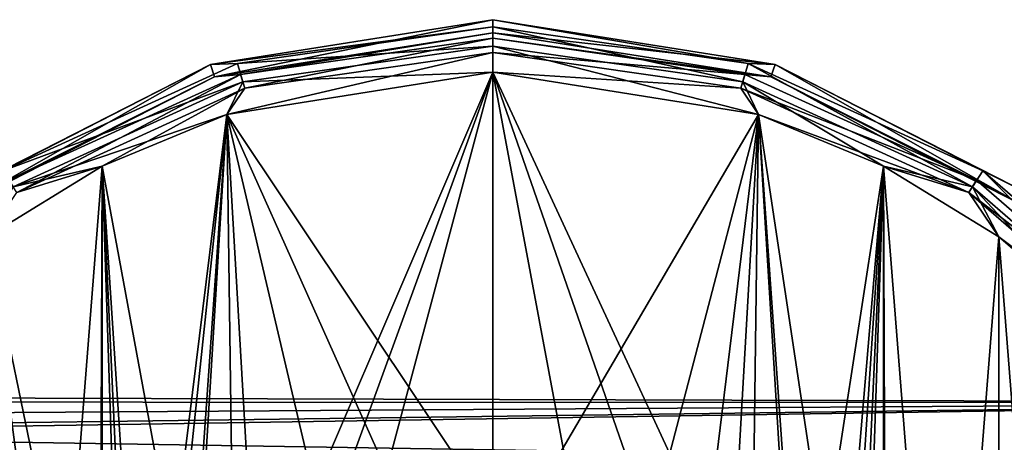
# Model space of a CAD drawing. Header units: millimetres. Extents: x -125 to 171, y -35 to 1363.
# Tile 134 of 256: x 57 to 94, y 19 to 35. Entities that reach past the tile are written whole.
import ezdxf

# ---------------------------------------------------------------- set-up
doc = ezdxf.new("R2010")
doc.units = ezdxf.units.MM
doc.header["$LTSCALE"] = 65.185185
for name, color, linetype in [('3', 7, 'CONTINUOUS'), ('627', 7, 'CONTINUOUS'), ('628', 7, 'CONTINUOUS'), ('629', 7, 'CONTINUOUS'), ('630', 7, 'CONTINUOUS'), ('631', 7, 'CONTINUOUS'), ('632', 7, 'CONTINUOUS'), ('638', 7, 'CONTINUOUS'), ('639', 7, 'CONTINUOUS'), ('640', 7, 'CONTINUOUS'), ('641', 7, 'CONTINUOUS'), ('642', 7, 'CONTINUOUS')]:
    doc.layers.add(name, color=color, linetype=linetype)

msp = doc.modelspace()

# ---------------------------------------------------------------- linework, layer by layer
at = {"layer": '3', "color": 7, "linetype": 'CONTINUOUS', "true_color": 0xe0f2ff}
for points in [[(8.345, 20.221, 3.371), (115, 20.189, -3.56), (9, 20.5, 0), (8.345, 20.221, 3.371)], [(9, 20.5, 0), (115, 20.189, -3.56), (8.345, 20.221, -3.371), (9, 20.5, 0)], [(115, 17.753, 10.25), (115, 20.189, 3.56), (0, 18.419, 9), (115, 17.753, 10.25)], [(0, 18.419, 9), (115, 20.189, 3.56), (3.343, 18.72, 8.356), (0, 18.419, 9)], [(3.343, 18.72, 8.356), (115, 20.189, 3.56), (6.357, 19.485, 6.371), (3.343, 18.72, 8.356)], [(6.357, 19.485, 6.371), (115, 20.189, 3.56), (8.345, 20.221, 3.371), (6.357, 19.485, 6.371)], [(8.345, 20.221, -3.371), (115, 20.189, -3.56), (6.357, 19.485, -6.371), (8.345, 20.221, -3.371)], [(115, 20.189, -3.56), (115, 17.753, -10.25), (6.357, 19.485, -6.371), (115, 20.189, -3.56)], [(115, 20.189, 3.56), (115, 20.189, -3.56), (8.345, 20.221, 3.371), (115, 20.189, 3.56)], [(6.357, 19.485, -6.371), (115, 17.753, -10.25), (3.343, 18.72, -8.356), (6.357, 19.485, -6.371)], [(115, 17.753, -10.25), (0, 18.419, -9), (3.343, 18.72, -8.356), (115, 17.753, -10.25)]]:
    msp.add_3dface(points, dxfattribs=at)
at = {"layer": '627', "linetype": 'CONTINUOUS'}
for points in [[(75, 34.482, -50.5), (75, 34.75, -51.5), (64.262, 33.049, -51.5), (75, 34.482, -50.5)], [(65.285, 33.085, -50.5), (75, 34.482, -50.5), (64.262, 33.049, -51.5), (65.285, 33.085, -50.5)], [(75, 33.749, -49.767), (75, 34.482, -50.5), (65.285, 33.085, -50.5), (75, 33.749, -49.767)], [(65.492, 32.382, -49.767), (75, 33.749, -49.767), (65.285, 33.085, -50.5), (65.492, 32.382, -49.767)], [(65.492, 32.382, -49.767), (75, 32.75, -49.5), (75, 33.749, -49.767), (65.492, 32.382, -49.767)], [(54.574, 28.113, -51.5), (56.358, 29.008, -50.5), (64.262, 33.049, -51.5), (54.574, 28.113, -51.5)], [(56.358, 29.008, -50.5), (65.492, 32.382, -49.767), (65.285, 33.085, -50.5), (56.358, 29.008, -50.5)], [(56.358, 29.008, -50.5), (65.285, 33.085, -50.5), (64.262, 33.049, -51.5), (56.358, 29.008, -50.5)], [(64.885, 31.149, -49.5), (75, 32.75, -49.5), (65.492, 32.382, -49.767), (64.885, 31.149, -49.5)], [(56.754, 28.392, -49.767), (65.492, 32.382, -49.767), (56.358, 29.008, -50.5), (56.754, 28.392, -49.767)], [(56.754, 28.392, -49.767), (64.885, 31.149, -49.5), (65.492, 32.382, -49.767), (56.754, 28.392, -49.767)], [(60.136, 29.183, -49.5), (64.885, 31.149, -49.5), (56.754, 28.392, -49.767), (60.136, 29.183, -49.5)], [(55.753, 26.498, -49.5), (60.136, 29.183, -49.5), (56.754, 28.392, -49.767), (55.753, 26.498, -49.5)]]:
    msp.add_3dface(points, dxfattribs=at)
at = {"layer": '628', "linetype": 'CONTINUOUS'}
for points in [[(64.262, 33.049, -51.5), (75, 34.75, -51.5), (64.262, 33.049, -74.5), (64.262, 33.049, -51.5)], [(64.262, 33.049, -74.5), (75, 34.75, -51.5), (75, 34.75, -74.5), (64.262, 33.049, -74.5)], [(54.574, 28.113, -51.5), (64.262, 33.049, -51.5), (54.575, 28.113, -74.5), (54.574, 28.113, -51.5)], [(54.575, 28.113, -74.5), (64.262, 33.049, -51.5), (64.262, 33.049, -74.5), (54.575, 28.113, -74.5)]]:
    msp.add_3dface(points, dxfattribs=at)
at = {"layer": '629', "linetype": 'CONTINUOUS'}
for points in [[(64.262, 33.049, -74.5), (75, 34.75, -74.5), (64.416, 32.574, -74.5), (64.262, 33.049, -74.5)], [(75, 34.75, -74.5), (75, 34.25, -74.5), (64.416, 32.574, -74.5), (75, 34.75, -74.5)], [(75, 34.75, -74.5), (85.738, 33.049, -74.5), (75, 34.25, -74.5), (75, 34.75, -74.5)], [(75, 34.25, -74.5), (85.738, 33.049, -74.5), (85.584, 32.574, -74.5), (75, 34.25, -74.5)], [(54.575, 28.113, -74.5), (64.262, 33.049, -74.5), (54.868, 27.709, -74.5), (54.575, 28.113, -74.5)], [(54.868, 27.709, -74.5), (64.262, 33.049, -74.5), (64.416, 32.574, -74.5), (54.868, 27.709, -74.5)], [(85.584, 32.574, -74.5), (85.738, 33.049, -74.5), (95.132, 27.709, -74.5), (85.584, 32.574, -74.5)], [(85.738, 33.049, -74.5), (95.425, 28.113, -74.5), (95.132, 27.709, -74.5), (85.738, 33.049, -74.5)]]:
    msp.add_3dface(points, dxfattribs=at)
at = {"layer": '630', "linetype": 'CONTINUOUS'}
for points in [[(64.416, 32.574, -74.5), (75, 34.25, -74.5), (64.416, 32.574, -51.5), (64.416, 32.574, -74.5)], [(64.416, 32.574, -51.5), (75, 34.25, -74.5), (75, 34.25, -51.5), (64.416, 32.574, -51.5)], [(54.868, 27.709, -74.5), (64.416, 32.574, -74.5), (54.868, 27.709, -51.5), (54.868, 27.709, -74.5)], [(54.868, 27.709, -51.5), (64.416, 32.574, -74.5), (64.416, 32.574, -51.5), (54.868, 27.709, -51.5)]]:
    msp.add_3dface(points, dxfattribs=at)
at = {"layer": '631', "linetype": 'CONTINUOUS'}
for points in [[(64.416, 32.574, -51.5), (75, 34.25, -51.5), (65.407, 32.67, -50.75), (64.416, 32.574, -51.5)], [(65.407, 32.67, -50.75), (75, 34.25, -51.5), (75, 34.049, -50.75), (65.407, 32.67, -50.75)], [(65.407, 32.67, -50.75), (75, 34.049, -50.75), (65.562, 32.142, -50.201), (65.407, 32.67, -50.75)], [(75, 34.049, -50.75), (75, 33.499, -50.201), (65.562, 32.142, -50.201), (75, 34.049, -50.75)], [(65.562, 32.142, -50.201), (75, 33.499, -50.201), (64.885, 31.149, -50), (65.562, 32.142, -50.201)], [(75, 33.499, -50.201), (75, 32.75, -50), (64.885, 31.149, -50), (75, 33.499, -50.201)], [(56.592, 28.644, -50.75), (64.416, 32.574, -51.5), (65.407, 32.67, -50.75), (56.592, 28.644, -50.75)], [(56.592, 28.644, -50.75), (65.407, 32.67, -50.75), (56.889, 28.181, -50.201), (56.592, 28.644, -50.75)], [(56.889, 28.181, -50.201), (65.407, 32.67, -50.75), (65.562, 32.142, -50.201), (56.889, 28.181, -50.201)], [(54.868, 27.709, -51.5), (64.416, 32.574, -51.5), (56.592, 28.644, -50.75), (54.868, 27.709, -51.5)], [(56.889, 28.181, -50.201), (65.562, 32.142, -50.201), (60.136, 29.183, -50), (56.889, 28.181, -50.201)], [(60.136, 29.183, -50), (65.562, 32.142, -50.201), (64.885, 31.149, -50), (60.136, 29.183, -50)], [(55.753, 26.498, -50), (56.889, 28.181, -50.201), (60.136, 29.183, -50), (55.753, 26.498, -50)]]:
    msp.add_3dface(points, dxfattribs=at)
at = {"layer": '632', "linetype": 'CONTINUOUS'}
for points in [[(64.885, 31.149, -50), (75, 32.75, -50), (65.174, 9.832, -50), (64.885, 31.149, -50)], [(65.174, 9.832, -50), (75, 32.75, -50), (67.282, 11.56, -50), (65.174, 9.832, -50)], [(67.282, 11.56, -50), (75, 32.75, -50), (69.686, 12.844, -50), (67.282, 11.56, -50)], [(75, 32.75, -50), (75, 13.9, -50), (69.686, 12.844, -50), (75, 32.75, -50)], [(75, 32.75, -50), (85.115, 31.149, -50), (75, 13.9, -50), (75, 32.75, -50)], [(60.136, 29.183, -50), (64.885, 31.149, -50), (61.367, 2.713, -50), (60.136, 29.183, -50)], [(61.367, 2.713, -50), (64.885, 31.149, -50), (62.159, 5.321, -50), (61.367, 2.713, -50)], [(62.159, 5.321, -50), (64.885, 31.149, -50), (63.444, 7.725, -50), (62.159, 5.321, -50)], [(63.444, 7.725, -50), (64.885, 31.149, -50), (65.174, 9.832, -50), (63.444, 7.725, -50)], [(75, 13.9, -50), (85.115, 31.149, -50), (80.314, 12.844, -50), (75, 13.9, -50)], [(80.314, 12.844, -50), (85.115, 31.149, -50), (82.718, 11.56, -50), (80.314, 12.844, -50)], [(82.718, 11.56, -50), (85.115, 31.149, -50), (84.826, 9.832, -50), (82.718, 11.56, -50)], [(84.826, 9.832, -50), (85.115, 31.149, -50), (86.556, 7.725, -50), (84.826, 9.832, -50)], [(85.115, 31.149, -50), (89.864, 29.183, -50), (86.556, 7.725, -50), (85.115, 31.149, -50)], [(60.136, -29.183, -50), (55.753, -26.498, -50), (60.136, 29.183, -50), (60.136, -29.183, -50)], [(55.753, -26.498, -50), (55.753, 26.498, -50), (60.136, 29.183, -50), (55.753, -26.498, -50)], [(60.136, -29.183, -50), (60.136, 29.183, -50), (61.1, 0, -50), (60.136, -29.183, -50)], [(61.1, 0, -50), (60.136, 29.183, -50), (61.367, 2.713, -50), (61.1, 0, -50)], [(86.556, 7.725, -50), (89.864, 29.183, -50), (87.841, 5.321, -50), (86.556, 7.725, -50)], [(87.841, 5.321, -50), (89.864, 29.183, -50), (88.633, 2.713, -50), (87.841, 5.321, -50)], [(88.633, 2.713, -50), (89.864, 29.183, -50), (88.9, 0, -50), (88.633, 2.713, -50)], [(89.864, 29.183, -50), (89.864, -29.183, -50), (88.9, 0, -50), (89.864, 29.183, -50)], [(94.247, 26.498, -50), (89.864, -29.183, -50), (89.864, 29.183, -50), (94.247, 26.498, -50)], [(94.247, -26.498, -50), (89.864, -29.183, -50), (94.247, 26.498, -50), (94.247, -26.498, -50)], [(98.155, 23.16, -50), (94.247, -26.498, -50), (94.247, 26.498, -50), (98.155, 23.16, -50)], [(98.155, -23.16, -50), (94.247, -26.498, -50), (98.155, 23.16, -50), (98.155, -23.16, -50)]]:
    msp.add_3dface(points, dxfattribs=at)
at = {"layer": '638', "linetype": 'CONTINUOUS'}
for points in [[(75, 16, -49.5), (75, 32.75, -49.5), (64.885, 31.149, -49.5), (75, 16, -49.5)], [(75, 16, -49.5), (78.196, 15.678, -49.5), (75, 32.75, -49.5), (75, 16, -49.5)], [(78.196, 15.678, -49.5), (81.263, 14.723, -49.5), (75, 32.75, -49.5), (78.196, 15.678, -49.5)], [(81.263, 14.723, -49.5), (84.077, 13.176, -49.5), (75, 32.75, -49.5), (81.263, 14.723, -49.5)], [(75, 32.75, -49.5), (84.077, 13.176, -49.5), (85.115, 31.149, -49.5), (75, 32.75, -49.5)], [(63.474, 11.097, -49.5), (64.885, 31.149, -49.5), (60.136, 29.183, -49.5), (63.474, 11.097, -49.5)], [(63.474, 11.097, -49.5), (65.923, 13.176, -49.5), (64.885, 31.149, -49.5), (63.474, 11.097, -49.5)], [(65.923, 13.176, -49.5), (68.737, 14.723, -49.5), (64.885, 31.149, -49.5), (65.923, 13.176, -49.5)], [(68.737, 14.723, -49.5), (71.804, 15.678, -49.5), (64.885, 31.149, -49.5), (68.737, 14.723, -49.5)], [(71.804, 15.678, -49.5), (75, 16, -49.5), (64.885, 31.149, -49.5), (71.804, 15.678, -49.5)], [(84.077, 13.176, -49.5), (86.526, 11.097, -49.5), (85.115, 31.149, -49.5), (84.077, 13.176, -49.5)], [(86.526, 11.097, -49.5), (88.51, 8.572, -49.5), (85.115, 31.149, -49.5), (86.526, 11.097, -49.5)], [(85.115, 31.149, -49.5), (88.51, 8.572, -49.5), (89.864, 29.183, -49.5), (85.115, 31.149, -49.5)], [(60.05, 5.701, -49.5), (60.136, 29.183, -49.5), (55.753, 26.498, -49.5), (60.05, 5.701, -49.5)], [(60.05, 5.701, -49.5), (61.49, 8.572, -49.5), (60.136, 29.183, -49.5), (60.05, 5.701, -49.5)], [(61.49, 8.572, -49.5), (63.474, 11.097, -49.5), (60.136, 29.183, -49.5), (61.49, 8.572, -49.5)], [(88.51, 8.572, -49.5), (89.95, 5.701, -49.5), (89.864, 29.183, -49.5), (88.51, 8.572, -49.5)], [(89.864, 29.183, -49.5), (89.95, 5.701, -49.5), (94.247, -26.498, -49.5), (89.864, 29.183, -49.5)], [(94.247, 26.498, -49.5), (89.864, 29.183, -49.5), (94.247, -26.498, -49.5), (94.247, 26.498, -49.5)], [(60.05, -5.701, -49.5), (60.05, 5.701, -49.5), (55.753, 26.498, -49.5), (60.05, -5.701, -49.5)], [(60.05, -5.701, -49.5), (55.753, 26.498, -49.5), (60.136, -29.183, -49.5), (60.05, -5.701, -49.5)], [(55.753, 26.498, -49.5), (55.753, -26.498, -49.5), (60.136, -29.183, -49.5), (55.753, 26.498, -49.5)], [(98.155, 23.16, -49.5), (94.247, 26.498, -49.5), (98.155, -23.16, -49.5), (98.155, 23.16, -49.5)], [(98.155, -23.16, -49.5), (94.247, 26.498, -49.5), (94.247, -26.498, -49.5), (98.155, -23.16, -49.5)]]:
    msp.add_3dface(points, dxfattribs=at)
at = {"layer": '639', "linetype": 'CONTINUOUS'}
for points in [[(75, 34.75, -51.5), (75, 34.482, -50.5), (84.715, 33.085, -50.5), (75, 34.75, -51.5)], [(75, 34.75, -51.5), (84.715, 33.085, -50.5), (85.738, 33.049, -51.5), (75, 34.75, -51.5)], [(75, 34.482, -50.5), (75, 33.749, -49.767), (84.508, 32.382, -49.767), (75, 34.482, -50.5)], [(75, 34.482, -50.5), (84.508, 32.382, -49.767), (84.715, 33.085, -50.5), (75, 34.482, -50.5)], [(75, 33.749, -49.767), (75, 32.75, -49.5), (85.115, 31.149, -49.5), (75, 33.749, -49.767)], [(75, 33.749, -49.767), (85.115, 31.149, -49.5), (84.508, 32.382, -49.767), (75, 33.749, -49.767)], [(84.508, 32.382, -49.767), (93.246, 28.392, -49.767), (84.715, 33.085, -50.5), (84.508, 32.382, -49.767)], [(84.715, 33.085, -50.5), (93.246, 28.392, -49.767), (93.642, 29.008, -50.5), (84.715, 33.085, -50.5)], [(84.715, 33.085, -50.5), (93.642, 29.008, -50.5), (85.738, 33.049, -51.5), (84.715, 33.085, -50.5)], [(85.738, 33.049, -51.5), (93.642, 29.008, -50.5), (95.426, 28.113, -51.5), (85.738, 33.049, -51.5)], [(85.115, 31.149, -49.5), (89.864, 29.183, -49.5), (84.508, 32.382, -49.767), (85.115, 31.149, -49.5)], [(84.508, 32.382, -49.767), (89.864, 29.183, -49.5), (93.246, 28.392, -49.767), (84.508, 32.382, -49.767)], [(89.864, 29.183, -49.5), (94.247, 26.498, -49.5), (93.246, 28.392, -49.767), (89.864, 29.183, -49.5)], [(93.246, 28.392, -49.767), (100.506, 22.101, -49.767), (93.642, 29.008, -50.5), (93.246, 28.392, -49.767)], [(93.642, 29.008, -50.5), (100.506, 22.101, -49.767), (101.06, 22.581, -50.5), (93.642, 29.008, -50.5)], [(93.642, 29.008, -50.5), (101.06, 22.581, -50.5), (95.426, 28.113, -51.5), (93.642, 29.008, -50.5)], [(94.247, 26.498, -49.5), (98.155, 23.16, -49.5), (93.246, 28.392, -49.767), (94.247, 26.498, -49.5)], [(93.246, 28.392, -49.767), (98.155, 23.16, -49.5), (100.506, 22.101, -49.767), (93.246, 28.392, -49.767)]]:
    msp.add_3dface(points, dxfattribs=at)
at = {"layer": '640', "linetype": 'CONTINUOUS'}
for points in [[(75, 34.75, -74.5), (75, 34.75, -51.5), (85.738, 33.049, -51.5), (75, 34.75, -74.5)], [(85.738, 33.049, -74.5), (75, 34.75, -74.5), (85.738, 33.049, -51.5), (85.738, 33.049, -74.5)], [(95.425, 28.113, -74.5), (85.738, 33.049, -74.5), (95.426, 28.113, -51.5), (95.425, 28.113, -74.5)], [(85.738, 33.049, -74.5), (85.738, 33.049, -51.5), (95.426, 28.113, -51.5), (85.738, 33.049, -74.5)]]:
    msp.add_3dface(points, dxfattribs=at)
at = {"layer": '641', "linetype": 'CONTINUOUS'}
for points in [[(75, 34.25, -74.5), (85.584, 32.574, -74.5), (75, 34.25, -51.5), (75, 34.25, -74.5)], [(75, 34.25, -51.5), (85.584, 32.574, -74.5), (85.584, 32.574, -51.5), (75, 34.25, -51.5)], [(85.584, 32.574, -74.5), (95.132, 27.709, -74.5), (85.584, 32.574, -51.5), (85.584, 32.574, -74.5)], [(85.584, 32.574, -51.5), (95.132, 27.709, -74.5), (95.132, 27.709, -51.5), (85.584, 32.574, -51.5)]]:
    msp.add_3dface(points, dxfattribs=at)
at = {"layer": '642', "linetype": 'CONTINUOUS'}
for points in [[(75, 34.049, -50.75), (75, 34.25, -51.5), (85.584, 32.574, -51.5), (75, 34.049, -50.75)], [(75, 33.499, -50.201), (75, 34.049, -50.75), (84.593, 32.67, -50.75), (75, 33.499, -50.201)], [(75, 34.049, -50.75), (85.584, 32.574, -51.5), (84.593, 32.67, -50.75), (75, 34.049, -50.75)], [(75, 32.75, -50), (75, 33.499, -50.201), (84.438, 32.142, -50.201), (75, 32.75, -50)], [(75, 33.499, -50.201), (84.593, 32.67, -50.75), (84.438, 32.142, -50.201), (75, 33.499, -50.201)], [(85.115, 31.149, -50), (75, 32.75, -50), (84.438, 32.142, -50.201), (85.115, 31.149, -50)], [(84.593, 32.67, -50.75), (93.408, 28.644, -50.75), (84.438, 32.142, -50.201), (84.593, 32.67, -50.75)], [(84.593, 32.67, -50.75), (85.584, 32.574, -51.5), (93.408, 28.644, -50.75), (84.593, 32.67, -50.75)], [(85.584, 32.574, -51.5), (95.132, 27.709, -51.5), (93.408, 28.644, -50.75), (85.584, 32.574, -51.5)], [(85.115, 31.149, -50), (84.438, 32.142, -50.201), (93.111, 28.181, -50.201), (85.115, 31.149, -50)], [(84.438, 32.142, -50.201), (93.408, 28.644, -50.75), (93.111, 28.181, -50.201), (84.438, 32.142, -50.201)], [(89.864, 29.183, -50), (85.115, 31.149, -50), (93.111, 28.181, -50.201), (89.864, 29.183, -50)], [(94.247, 26.498, -50), (89.864, 29.183, -50), (93.111, 28.181, -50.201), (94.247, 26.498, -50)], [(93.408, 28.644, -50.75), (100.733, 22.297, -50.75), (93.111, 28.181, -50.201), (93.408, 28.644, -50.75)], [(93.408, 28.644, -50.75), (95.132, 27.709, -51.5), (100.733, 22.297, -50.75), (93.408, 28.644, -50.75)], [(94.247, 26.498, -50), (93.111, 28.181, -50.201), (100.317, 21.937, -50.201), (94.247, 26.498, -50)], [(93.111, 28.181, -50.201), (100.733, 22.297, -50.75), (100.317, 21.937, -50.201), (93.111, 28.181, -50.201)], [(98.155, 23.16, -50), (94.247, 26.498, -50), (100.317, 21.937, -50.201), (98.155, 23.16, -50)]]:
    msp.add_3dface(points, dxfattribs=at)

doc.saveas('drawing.dxf')
